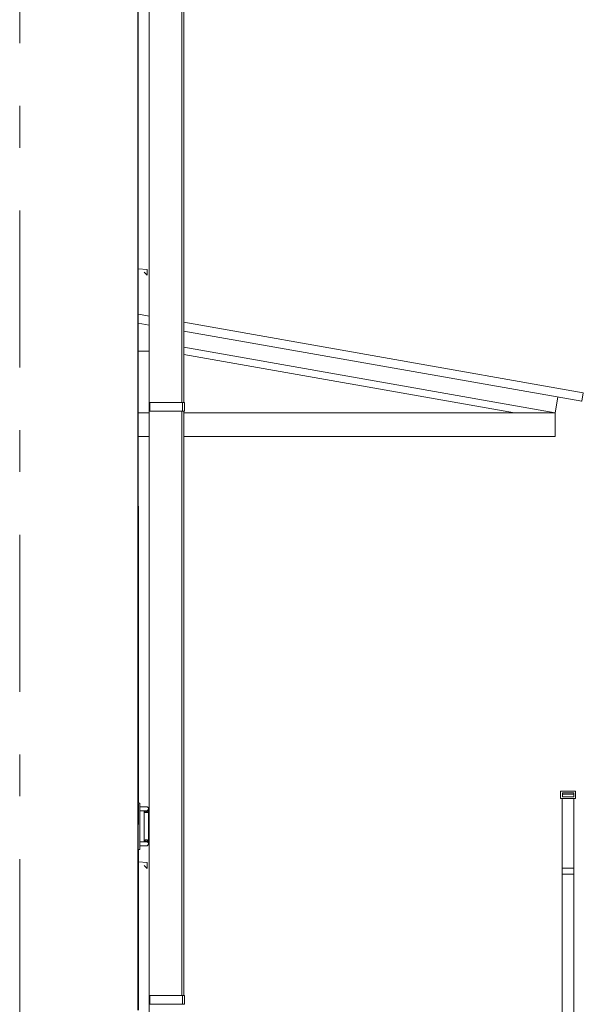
# Model space of a CAD drawing. Header units: millimetres. Extents: x -28034 to 133570, y -6180 to 17692.
# Tile 25 of 36: x 91415 to 93315, y -1831 to 1490. Entities that reach past the tile are written whole.
import ezdxf
from ezdxf.enums import TextEntityAlignment as Align

# ---------------------------------------------------------------- set-up
doc = ezdxf.new("R2010")
doc.units = ezdxf.units.MM
doc.header["$MEASUREMENT"] = 0
doc.linetypes.add('Штрих-Штриховая', pattern=[1093.611073, 529.166651, -211.666656, 141.111112, -211.666656])
for name, color, linetype in [('Конструктив - Балки.Крозырьки', 7, 'Continuous'), ('Конструктив - Стены Несущие', 7, 'Continuous'), ('Новый_1 ВОДОСТОК', 7, 'Continuous'), ('Новый_1_Козырьки', 7, 'Continuous'), ('Новый_Двери Archicad', 7, 'Continuous'), ('Новый_Ограждение', 7, 'Continuous'), ('Окна Archicad', 7, 'Continuous'), ('Элемент Модели - Оси', 7, 'Continuous')]:
    doc.layers.add(name, color=color, linetype=linetype)
for name, color, linetype, lineweight in [('Конструктив - Балки.Крозырьки_Ном._пера__120', 7, 'Continuous', 5), ('Конструктив - Стены Несущие_Ном._пера__21', 7, 'Continuous', 30), ('Новый_1 ВОДОСТОК_Ном._пера__120', 7, 'Continuous', 5), ('Новый_1_Козырьки_Ном._пера__120', 7, 'Continuous', 5), ('Новый_Двери Archicad_Ном._пера__1', 7, 'Continuous', 15), ('Новый_Ограждение_Ном._пера__120', 7, 'Continuous', 5), ('Окна Archicad_Ном._пера__120', 7, 'Continuous', 5), ('Элемент Модели - Оси_Ном._пера__1', 7, 'Continuous', 15), ('Элемент Модели - Оси_Ном._пера__120', 7, 'Continuous', 5)]:
    doc.layers.add(name, color=color, linetype=linetype, lineweight=lineweight)
doc.styles.add('СГЕНЕРИР_СТИЛЬ_1', font='arial.ttf')

# ---------------------------------------------------------------- blocks, each defined once
blk = doc.blocks.new('Элемент Разреза_194_1', base_point=(104939.2, -2230.2))
at = {"layer": 'Конструктив - Стены Несущие_Ном._пера__21', "color": 7, "linetype": 'Continuous', "lineweight": 30}
blk.add_line((91814.9, -1850.2), (91814.9, 1619.8), dxfattribs=at)
blk = doc.blocks.new('Элемент Разреза_201_1', base_point=(104939.2, -2230.2))
at = {"layer": 'Окна Archicad_Ном._пера__120', "color": 7, "linetype": 'Continuous', "lineweight": 5}
for p, q in [((91814.9, -1350.2), (91844.9, -1352.1)), ((91844.9, -1352.1), (91844.9, -1372.1)), ((91844.9, -1372.1), (91834.9, -1362.1))]:
    blk.add_line(p, q, dxfattribs=at)
blk = doc.blocks.new('Элемент Разреза_232_1', base_point=(104939.2, -2230.2))
at = {"layer": 'Окна Archicad_Ном._пера__120', "color": 7, "linetype": 'Continuous', "lineweight": 5}
for p, q in [((91814.9, 649.8), (91844.9, 647.9)), ((91844.9, 627.9), (91834.9, 637.9)), ((91844.9, 647.9), (91844.9, 627.9))]:
    blk.add_line(p, q, dxfattribs=at)
blk = doc.blocks.new('Элемент Разреза_261_1', base_point=(104939.2, -2230.2))
at = {"layer": 'Новый_Двери Archicad_Ном._пера__1', "color": 7, "linetype": 'Continuous', "lineweight": 15}
for p, q in [((91815, -150.2), (91815, -1152.2)), ((91814.9, -1152.2), (91819.9, -1152.2)), ((91815, -1155.9), (91815, -1190.2)), ((91819.9, -1152.2), (91819.9, -1308.2)), ((91815, -1224.5), (91815, -1190.2)), ((91819.9, -1164.2), (91841.9, -1164.2)), ((91819.9, -1178.2), (91841.9, -1178.2)), ((91834.9, -1178.2), (91834.9, -1180.7)), ((91834.9, -1180.7), (91834.9, -1190.2)), ((91834.9, -1190.2), (91834.9, -1270.2)), ((91837, -1183.3), (91836.1, -1182.7)), ((91838, -1179), (91837, -1178.2)), ((91838, -1183.7), (91837, -1183.3)), ((91839.2, -1179.5), (91838, -1179)), ((91839.2, -1184.1), (91838, -1183.7)), ((91840.5, -1179.9), (91839.2, -1179.5)), ((91840.5, -1184.3), (91839.2, -1184.1)), ((91841.9, -1180), (91840.5, -1179.9)), ((91841.9, -1184.3), (91840.5, -1184.3)), ((91841.9, -1164.2), (91843.3, -1164.3)), ((91843.3, -1178.1), (91841.9, -1178.2)), ((91843.3, -1179.9), (91841.9, -1180)), ((91843.3, -1184.3), (91841.9, -1184.3)), ((91843.3, -1164.3), (91844.6, -1164.7)), ((91844.6, -1177.7), (91843.3, -1178.1)), ((91844.6, -1179.5), (91843.3, -1179.9)), ((91844.6, -1184.1), (91843.3, -1184.3)), ((91844.6, -1164.7), (91845.8, -1165.4)), ((91845.8, -1177), (91844.6, -1177.7)), ((91845.8, -1179), (91844.6, -1179.5)), ((91845.8, -1183.7), (91844.6, -1184.1)), ((91845.8, -1165.4), (91846.9, -1166.3)), ((91846.9, -1176.2), (91845.8, -1177)), ((91846.9, -1178.2), (91845.8, -1179)), ((91846.9, -1183.3), (91845.8, -1183.7)), ((91846.9, -1166.3), (91847.7, -1167.3)), ((91847.7, -1175.1), (91846.9, -1176.2)), ((91847.7, -1177.2), (91846.9, -1178.2)), ((91847.7, -1182.7), (91846.9, -1183.3)), ((91847.7, -1167.3), (91848.4, -1168.5)), ((91848.4, -1173.9), (91847.7, -1175.1)), ((91848.4, -1168.5), (91848.8, -1169.8)), ((91848.8, -1172.6), (91848.4, -1173.9)), ((91848.8, -1169.8), (91848.9, -1171.2)), ((91848.9, -1171.2), (91848.8, -1172.6)), ((91848.9, -1171.2), (91848.9, -1173.8)), ((91848.9, -1173.8), (91848.9, -1180.7)), ((91848.9, -1180.7), (91848.9, -1190.2)), ((91848.9, -1190.2), (91848.9, -1270.2)), ((91819.9, -1282.2), (91841.9, -1282.2)), ((91834.9, -1270.2), (91834.9, -1279.7)), ((91834.9, -1279.7), (91834.9, -1282.2)), ((91837, -1277.1), (91836.1, -1277.7)), ((91838, -1276.7), (91837, -1277.1)), ((91838, -1281.4), (91837, -1282.2)), ((91839.2, -1276.4), (91838, -1276.7)), ((91839.2, -1280.9), (91838, -1281.4)), ((91840.5, -1276.2), (91839.2, -1276.4)), ((91840.5, -1280.5), (91839.2, -1280.9)), ((91841.9, -1276.1), (91840.5, -1276.2)), ((91841.9, -1280.4), (91840.5, -1280.5)), ((91843.3, -1276.2), (91841.9, -1276.1)), ((91843.3, -1280.5), (91841.9, -1280.4)), ((91841.9, -1282.2), (91843.3, -1282.3)), ((91844.6, -1276.4), (91843.3, -1276.2)), ((91844.6, -1280.9), (91843.3, -1280.5)), ((91843.3, -1282.3), (91844.6, -1282.7)), ((91845.8, -1276.7), (91844.6, -1276.4)), ((91845.8, -1281.4), (91844.6, -1280.9)), ((91844.6, -1282.7), (91845.8, -1283.4)), ((91846.9, -1277.1), (91845.8, -1276.7)), ((91846.9, -1282.2), (91845.8, -1281.4)), ((91845.8, -1283.4), (91846.9, -1284.3)), ((91846.9, -1294.2), (91845.8, -1295)), ((91847.7, -1277.7), (91846.9, -1277.1)), ((91847.7, -1283.2), (91846.9, -1282.2)), ((91846.9, -1284.3), (91847.7, -1285.3)), ((91847.7, -1293.1), (91846.9, -1294.2)), ((91847.7, -1285.3), (91848.4, -1286.5)), ((91848.4, -1291.9), (91847.7, -1293.1)), ((91848.4, -1286.5), (91848.8, -1287.8)), ((91848.8, -1290.6), (91848.4, -1291.9)), ((91848.8, -1287.8), (91848.9, -1289.2)), ((91848.9, -1289.2), (91848.8, -1290.6)), ((91848.9, -1270.2), (91848.9, -1279.7)), ((91848.9, -1279.7), (91848.9, -1286.7)), ((91848.9, -1286.7), (91848.9, -1289.2)), ((91814.9, -1308.2), (91819.9, -1308.2)), ((91815, -1850.2), (91815, -1308.2)), ((91819.9, -1296.2), (91841.9, -1296.2)), ((91843.3, -1296.1), (91841.9, -1296.2)), ((91844.6, -1295.7), (91843.3, -1296.1)), ((91845.8, -1295), (91844.6, -1295.7))]:
    blk.add_line(p, q, dxfattribs=at)
blk = doc.blocks.new('Элемент Разреза_279_1', base_point=(104939.2, -2230.2))
at = {"layer": 'Конструктив - Балки.Крозырьки_Ном._пера__120', "color": 7, "linetype": 'Continuous', "lineweight": 5}
for p, q in [((93083.2, 164.5), (91968.7, 361)), ((93209, 164.5), (93209.4, 166.4))]:
    blk.add_line(p, q, dxfattribs=at)
blk = doc.blocks.new('Элемент Разреза_280_1', base_point=(104939.2, -2230.2))
at = {"layer": 'Конструктив - Балки.Крозырьки_Ном._пера__120', "color": 7, "linetype": 'Continuous', "lineweight": 5}
for q in [(91968.7, 385.2), (93229.7, 217.1)]:
    blk.add_line((93220.4, 164.5), q, dxfattribs=at)
blk = doc.blocks.new('Элемент Разреза_281_1', base_point=(104939.2, -2230.2))
at = {"layer": 'Новый_1_Козырьки_Ном._пера__120', "color": 7, "linetype": 'Continuous', "lineweight": 5}
for p, q in [((91814.9, 493.6), (91815.4, 496.3)), ((91814.9, 466.6), (91851.4, 460.1)), ((91815.4, 496.3), (91851.4, 489.9)), ((91968.7, 469.3), (93315.4, 231.8)), ((91968.7, 439.5), (93310.3, 202.9)), ((93310.3, 202.9), (93309.6, 203)), ((93310.3, 202.9), (93315.4, 231.8))]:
    blk.add_line(p, q, dxfattribs=at)
blk = doc.blocks.new('Элемент Разреза_282_1', base_point=(104939.2, -2230.2))
at = {"layer": 'Конструктив - Балки.Крозырьки_Ном._пера__120', "color": 7, "linetype": 'Continuous', "lineweight": 5}
for p, q in [((91851.4, 164.5), (91814.9, 164.5)), ((93220.4, 164.5), (91968.7, 164.5)), ((93220.4, 84.5), (93220.4, 164.5)), ((91851.4, 84.5), (91814.9, 84.5)), ((93220.4, 84.5), (91968.7, 84.5))]:
    blk.add_line(p, q, dxfattribs=at)
blk = doc.blocks.new('Элемент Разреза_349_1', base_point=(104939.2, -2230.2))
at = {"layer": 'Новый_1 ВОДОСТОК_Ном._пера__120', "color": 7, "linetype": 'Continuous', "lineweight": 5}
for p, q in [((91851.4, 7785), (91851.4, -1930.6)), ((91961.4, 2169.4), (91961.4, 199.4)), ((91851.5, 199.4), (91853.5, 199.4)), ((91851.5, 169.4), (91851.5, 199.4)), ((91853.5, 199.4), (91906.5, 199.4)), ((91853.5, 169.4), (91853.5, 199.4)), ((91906.5, 199.4), (91928.3, 199.4)), ((91928.3, 199.4), (91946.8, 199.4)), ((91946.8, 199.4), (91959.2, 199.4)), ((91959.2, 199.4), (91963.5, 199.4)), ((91963.5, 169.4), (91963.5, 199.4)), ((91851.5, 169.4), (91853.5, 169.4)), ((91853.5, 169.4), (91906.5, 169.4)), ((91906.5, 169.4), (91928.3, 169.4)), ((91928.3, 169.4), (91946.8, 169.4)), ((91946.8, 169.4), (91959.2, 169.4)), ((91959.2, 169.4), (91963.5, 169.4)), ((91961.4, 169.4), (91961.4, -1800.6)), ((91851.5, -1800.6), (91853.5, -1800.6)), ((91851.5, -1830.6), (91851.5, -1800.6)), ((91853.5, -1800.6), (91906.5, -1800.6)), ((91853.5, -1830.6), (91853.5, -1800.6)), ((91906.5, -1800.6), (91928.3, -1800.6)), ((91928.3, -1800.6), (91946.8, -1800.6)), ((91946.8, -1800.6), (91959.2, -1800.6)), ((91959.2, -1800.6), (91963.5, -1800.6)), ((91963.5, -1830.6), (91963.5, -1800.6)), ((91851.5, -1830.6), (91853.5, -1830.6)), ((91853.5, -1830.6), (91906.5, -1830.6)), ((91906.5, -1830.6), (91928.3, -1830.6)), ((91928.3, -1830.6), (91946.8, -1830.6)), ((91946.8, -1830.6), (91959.2, -1830.6)), ((91959.2, -1830.6), (91963.5, -1830.6))]:
    blk.add_line(p, q, dxfattribs=at)
blk = doc.blocks.new('Элемент Разреза_350_1', base_point=(104939.2, -2230.2))
at = {"layer": 'Новый_1 ВОДОСТОК_Ном._пера__120', "color": 7, "linetype": 'Continuous', "lineweight": 5}
for p, q in [((91968.7, 2169.4), (91968.7, 199.4)), ((91963.5, 199.4), (91966.5, 199.4)), ((91966.5, 199.4), (91970.8, 199.4)), ((91970.8, 169.4), (91970.8, 199.4)), ((91963.5, 169.4), (91966.5, 169.4)), ((91966.5, 169.4), (91970.8, 169.4)), ((91968.7, 169.4), (91968.7, -1800.6)), ((91963.5, -1800.6), (91966.5, -1800.6)), ((91966.5, -1800.6), (91970.8, -1800.6)), ((91970.8, -1830.6), (91970.8, -1800.6)), ((91963.5, -1830.6), (91966.5, -1830.6)), ((91966.5, -1830.6), (91970.8, -1830.6))]:
    blk.add_line(p, q, dxfattribs=at)
blk = doc.blocks.new('Элемент Разреза_447_1', base_point=(104939.2, -2230.2))
at = {"layer": 'Конструктив - Балки.Крозырьки_Ном._пера__120', "color": 7, "linetype": 'Continuous', "lineweight": 5}
for p, q in [((91814.9, 372.5), (91814.9, 412.3)), ((91851.4, 372.5), (91814.9, 372.5))]:
    blk.add_line(p, q, dxfattribs=at)
blk = doc.blocks.new('Элемент Разреза_448_1', base_point=(104939.2, -2230.2))
at = {"layer": 'Новый_Ограждение_Ном._пера__120', "color": 7, "linetype": 'Continuous', "lineweight": 5}
for p, q in [((93239, -1111.5), (93239, -1136.5)), ((93289, -1111.5), (93239, -1111.5)), ((93245, -1117.5), (93283, -1117.5)), ((93245, -1130.5), (93245, -1117.5)), ((93283, -1117.5), (93283, -1130.5)), ((93289, -1136.5), (93289, -1111.5)), ((93239, -1136.5), (93289, -1136.5)), ((93283, -1130.5), (93245, -1130.5))]:
    blk.add_line(p, q, dxfattribs=at)
blk = doc.blocks.new('Элемент Разреза_511_1', base_point=(104939.2, -2230.2))
at = {"layer": 'Новый_Ограждение_Ном._пера__120', "color": 7, "linetype": 'Continuous', "lineweight": 5}
for p, q in [((93245, -1121.5), (93283, -1121.5)), ((93244, -1371.5), (93244, -1136.5)), ((93284, -1371.5), (93284, -1136.5)), ((93244, -2021.5), (93244, -1391.5)), ((93284, -2021.5), (93284, -1391.5)), ((93244, -2250.2), (93244, -2041.5)), ((93284, -2250.2), (93284, -2041.5))]:
    blk.add_line(p, q, dxfattribs=at)
blk = doc.blocks.new('Элемент Разреза_513_1', base_point=(104939.2, -2230.2))
at = {"layer": 'Новый_Ограждение_Ном._пера__120', "color": 7, "linetype": 'Continuous', "lineweight": 5}
for p, q in [((93244, -1371.5), (93244, -1391.5)), ((93284, -1371.5), (93244, -1371.5)), ((93244, -1391.5), (93284, -1391.5)), ((93244.1, -1371.5), (93284, -1371.5)), ((93244.1, -1391.4), (93244.1, -1371.5)), ((93284, -1391.4), (93244.1, -1391.4)), ((93284, -1391.5), (93284, -1371.5)), ((93284, -1371.5), (93284, -1391.4))]:
    blk.add_line(p, q, dxfattribs=at)
blk = doc.blocks.new('Стандартный Маркер Сетки[30]_1', base_point=(91414.9, 14769.8))
at = {"layer": 'Элемент Модели - Оси_Ном._пера__120', "color": 7, "linetype": 'Штрих-Штриховая', "lineweight": 5}
blk.add_line((91414.9, 13969.8), (91414.9, -4430.2), dxfattribs=at)
at = {"layer": 'Элемент Модели - Оси_Ном._пера__1', "color": 7, "lineweight": 15, "style": 'СГЕНЕРИР_СТИЛЬ_1'}
blk.add_attdef('AC_MarkerText_1', text='', height=350, rotation=360, dxfattribs=at).set_placement((91414.9, -5530.2), align=Align.TOP_CENTER)

msp = doc.modelspace()

# ---------------------------------------------------------------- block references
at = {"layer": 'Конструктив - Балки.Крозырьки', "lineweight": 0}
for name in ['Элемент Разреза_447_1', 'Элемент Разреза_280_1', 'Элемент Разреза_279_1', 'Элемент Разреза_282_1']:
    msp.add_blockref(name, (104939.2, -2230.2), dxfattribs=at)
at = {"layer": 'Конструктив - Стены Несущие', "lineweight": 0}
msp.add_blockref('Элемент Разреза_194_1', (104939.2, -2230.2), dxfattribs=at)
at = {"layer": 'Новый_1 ВОДОСТОК', "lineweight": 0}
for name in ['Элемент Разреза_349_1', 'Элемент Разреза_350_1']:
    msp.add_blockref(name, (104939.2, -2230.2), dxfattribs=at)
at = {"layer": 'Новый_1_Козырьки', "lineweight": 0}
msp.add_blockref('Элемент Разреза_281_1', (104939.2, -2230.2), dxfattribs=at)
at = {"layer": 'Новый_Двери Archicad', "lineweight": 0}
msp.add_blockref('Элемент Разреза_261_1', (104939.2, -2230.2), dxfattribs=at)
at = {"layer": 'Новый_Ограждение', "lineweight": 0}
for name in ['Элемент Разреза_448_1', 'Элемент Разреза_511_1', 'Элемент Разреза_513_1']:
    msp.add_blockref(name, (104939.2, -2230.2), dxfattribs=at)
at = {"layer": 'Окна Archicad', "lineweight": 0}
for name in ['Элемент Разреза_232_1', 'Элемент Разреза_201_1']:
    msp.add_blockref(name, (104939.2, -2230.2), dxfattribs=at)
at = {"layer": 'Элемент Модели - Оси', "color": 7, "linetype": 'Continuous', "lineweight": 5}
msp.add_blockref('Стандартный Маркер Сетки[30]_1', (91414.9, 14769.8), dxfattribs=at)

doc.saveas('drawing.dxf')
